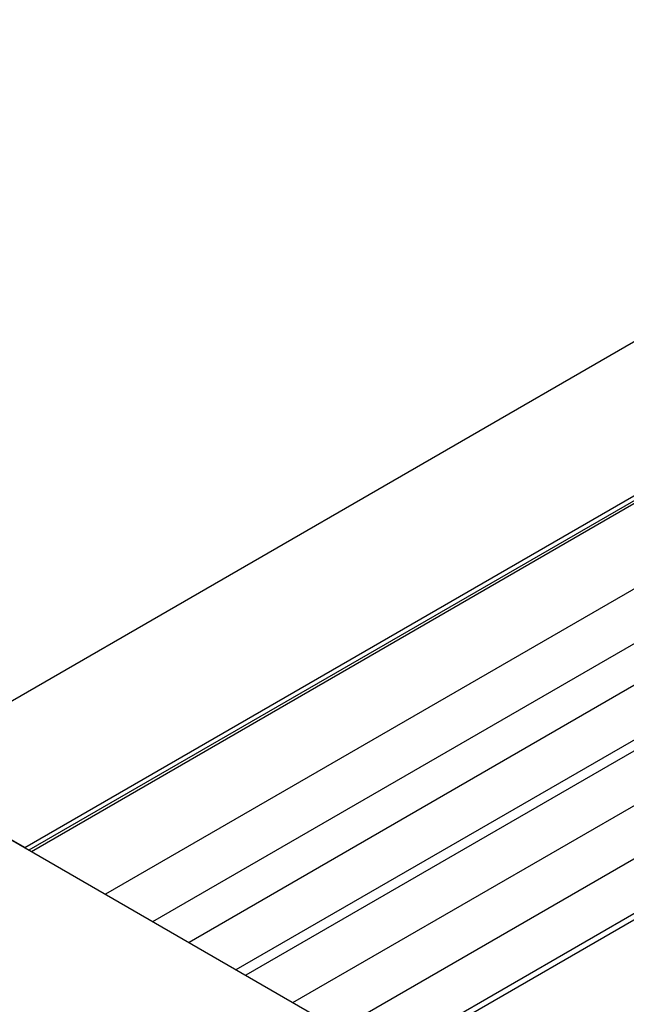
# Model space of a CAD drawing. Header units: millimetres. Extents: x 0 to 25230, y 0 to 17820.
# Tile 186 of 214: x 16435 to 16692, y 13430 to 13847. Entities that reach past the tile are written whole.
import ezdxf

# ---------------------------------------------------------------- set-up
doc = ezdxf.new("R2010")
doc.units = ezdxf.units.MM
doc.linetypes.add('SLD-Sólida', pattern=[0])
doc.layers.add('REFERÊNCIAS', color=9, linetype='SLD-Sólida')

msp = doc.modelspace()

# ---------------------------------------------------------------- linework, layer by layer
at = {"color": 7, "linetype": 'SLD-Sólida', "lineweight": 25, "ltscale": 30}
for p, q in [((16550.8, 13430.91), (16915.76, 13641.6)), ((16739.71, 13631.65), (16471.39, 13476.75)), ((16491.39, 13465.21), (16749.71, 13614.33)), ((16775.07, 13611.24), (16506.75, 13456.34)), ((16526.75, 13444.8), (16785.06, 13593.92)), ((16784.46, 13588.9), (16530.8, 13442.46)), ((16724.04, 13508.29), (16570.4, 13419.6)), ((16590.4, 13408.05), (16734.04, 13490.97))]:
    msp.add_line(p, q, dxfattribs=at)
at = {"layer": 'REFERÊNCIAS', "linetype": 'SLD-Sólida', "lineweight": 25, "ltscale": 30}
for p, q in [((16380.61, 13529.16), (16931.38, 13847.11)), ((16437.18, 13496.5), (16987.94, 13814.45)), ((16438.95, 13495.48), (16987.94, 13812.41)), ((16439.97, 13494.89), (16987.22, 13810.81)), ((16439.98, 13494.89), (16975.27, 13803.9)), ((16931.38, 13602.15), (16592.78, 13406.68)), ((16437.18, 13496.5), (16380.61, 13529.16)), ((16380.61, 13529.16), (20934.38, 10900.33))]:
    msp.add_line(p, q, dxfattribs=at)

doc.saveas('drawing.dxf')
